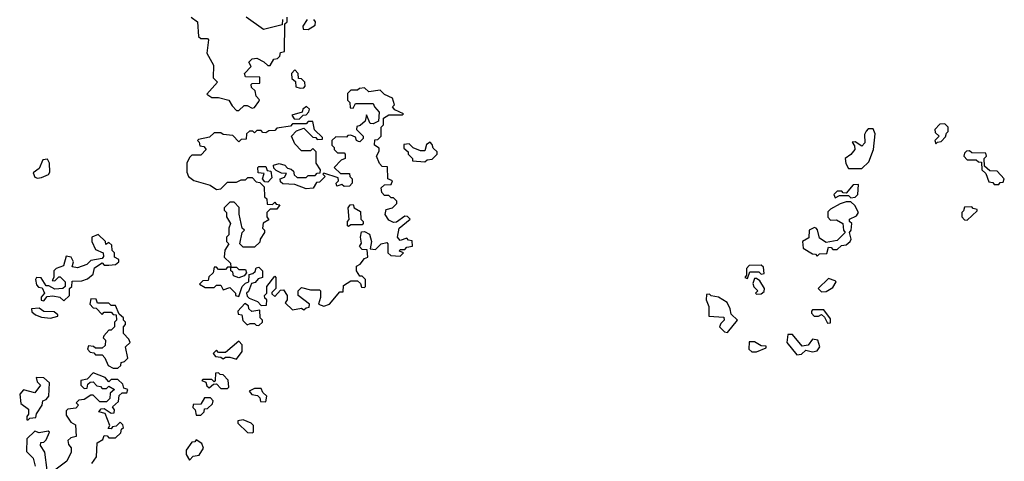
# Model space of a CAD drawing. Extents: x 2889633 to 3052318, y 540750 to 918690.
# Tile 121 of 256: x 2930198 to 2934590, y 692885 to 694854. Entities that reach past the tile are written whole.
import ezdxf

# ---------------------------------------------------------------- set-up
doc = ezdxf.new("R2010")
doc.units = 0

msp = doc.modelspace()

# ---------------------------------------------------------------- linework, layer by layer
at = {"layer": '0CON02XD'}
for points in [[(2930962.5, 694865), (2930990, 694845), (2930995, 694780), (2931005, 694770), (2931035, 694770), (2931040, 694765), (2931032.5, 694705), (2931061.7, 694651.7), (2931060, 694595), (2931080, 694575), (2931032.5, 694522.5), (2931055, 694507.5), (2931085, 694507.5), (2931130, 694495), (2931145, 694470), (2931165, 694450), (2931175, 694450)], [(2931175, 694450), (2931198.3, 694471.7), (2931211.7, 694471.7), (2931235, 694460), (2931245, 694462.5), (2931265, 694490), (2931267, 694497), (2931253, 694513), (2931247.5, 694537.5), (2931231.7, 694551.7), (2931230, 694565), (2931235, 694570), (2931268.3, 694571.7), (2931268.3, 694598.3), (2931205, 694600), (2931200, 694615), (2931230, 694645), (2931220, 694665), (2931235, 694680), (2931255, 694682.5), (2931287, 694667), (2931305, 694650), (2931315, 694650), (2931331.7, 694678.3), (2931348.3, 694681.7), (2931358.3, 694691.7), (2931361.7, 694708.3), (2931378.3, 694711.7), (2931380, 694835), (2931390, 694845), (2931390, 694865)], [(2931370, 694855), (2931368.3, 694831.7), (2931285, 694810), (2931207.5, 694865)], [(2931480, 694855), (2931460, 694825), (2931461.7, 694811.7), (2931485, 694810), (2931515, 694830), (2931517.5, 694845), (2931510, 694855)], [(2931448.3, 694548.3), (2931465, 694550), (2931471.7, 694558.3), (2931470, 694575), (2931455, 694590), (2931441.7, 694591.7), (2931440, 694615), (2931425, 694630), (2931410, 694615), (2931411.7, 694591.7), (2931428.3, 694578.3), (2931430, 694555), (2931448.3, 694548.3)], [(2931465, 693560), (2931475, 693570), (2931488.3, 693571.7), (2931490, 693585), (2931440, 693625), (2931440, 693645), (2931455, 693660), (2931495, 693650), (2931535, 693650), (2931540, 693645), (2931540, 693615), (2931530, 693585), (2931555, 693577.5), (2931580, 693585), (2931625, 693640), (2931640, 693640), (2931641.7, 693668.3), (2931675, 693690), (2931705, 693690), (2931718.3, 693678.3), (2931721.7, 693661.7), (2931735, 693660), (2931740, 693665), (2931740, 693695), (2931725, 693710), (2931715, 693710), (2931700, 693735), (2931700, 693755), (2931716.4, 693763.6), (2931735, 693790), (2931750, 693795), (2931748.3, 693828.3), (2931725, 693830), (2931713, 693843), (2931721.7, 693858.3), (2931717.5, 693885), (2931721.7, 693908.3), (2931735, 693910), (2931758.3, 693898.3), (2931767.5, 693865), (2931761.7, 693831.7), (2931785, 693830), (2931810, 693855), (2931835, 693860), (2931840, 693855), (2931840, 693815), (2931853, 693803), (2931895, 693800), (2931910, 693815), (2931891.7, 693821.7), (2931895, 693830), (2931915, 693830), (2931925, 693840), (2931950, 693845), (2931948.3, 693868.3), (2931931.7, 693871.7), (2931925, 693880), (2931895, 693870), (2931882.5, 693885), (2931890, 693925), (2931940, 693965), (2931927, 693977), (2931915, 693977.5), (2931878.3, 693951.7), (2931865, 693950), (2931845, 693960), (2931827.5, 693985), (2931831.7, 694008.3), (2931860, 694015), (2931880, 694035), (2931880, 694045), (2931865, 694060), (2931855, 694060), (2931845, 694070), (2931825, 694070), (2931813, 694083), (2931810, 694105), (2931825, 694117.5), (2931855, 694120), (2931860, 694135), (2931840, 694145), (2931838.3, 694198.3), (2931815, 694200), (2931803, 694213), (2931790, 694245), (2931801.7, 694268.3), (2931801.7, 694281.7), (2931780, 694295), (2931781.7, 694318.3), (2931795, 694320), (2931810, 694335), (2931810, 694375), (2931820, 694385), (2931820, 694415), (2931845, 694430), (2931905, 694430), (2931910, 694435), (2931871.7, 694451.7), (2931860, 694465), (2931870, 694475), (2931860, 694505), (2931825, 694520), (2931805, 694540), (2931755, 694532.5), (2931735, 694550), (2931713, 694547), (2931705, 694540), (2931675, 694540), (2931660, 694525), (2931660, 694495), (2931670, 694485), (2931671.7, 694461.7), (2931685, 694460), (2931695, 694480), (2931775, 694480), (2931780, 694465), (2931801.7, 694441.7), (2931798.3, 694401.7), (2931775, 694390), (2931761.7, 694391.7), (2931745, 694430), (2931738.3, 694401.7), (2931717, 694383), (2931701.7, 694378.3), (2931700, 694365), (2931730, 694335), (2931730, 694325), (2931715, 694310), (2931708.3, 694311.7), (2931700, 694315), (2931695, 694330), (2931675, 694340), (2931661.7, 694338.3), (2931655, 694330), (2931608.3, 694331.7), (2931590, 694315), (2931590, 694295), (2931600, 694285), (2931600, 694275), (2931615, 694260), (2931645, 694260), (2931650, 694255), (2931650, 694235), (2931631.7, 694228.3), (2931600, 694195), (2931628.3, 694168.3), (2931668.3, 694168.3), (2931670, 694155), (2931680, 694145), (2931680, 694125), (2931668.3, 694111.7), (2931645, 694110), (2931635, 694120), (2931611.7, 694111.7), (2931610, 694125), (2931620, 694135), (2931618.3, 694148.3), (2931555, 694170), (2931550, 694165), (2931560, 694155), (2931535, 694130), (2931521.7, 694128.3), (2931506.4, 694103.6), (2931475, 694100), (2931425, 694120), (2931371.7, 694121.7), (2931361.7, 694131.7), (2931360, 694145), (2931378.3, 694151.7), (2931388.3, 694168.3), (2931365, 694170), (2931341.7, 694181.7), (2931331.7, 694191.7), (2931330, 694205), (2931355, 694212.5), (2931380, 694205), (2931391.7, 694191.7), (2931408.3, 694188.3), (2931418.3, 694178.3), (2931421.7, 694161.7), (2931435, 694150), (2931475, 694150), (2931485, 694160), (2931515, 694160), (2931525, 694170), (2931538.3, 694171.7), (2931540, 694185), (2931520, 694215), (2931520, 694265), (2931505, 694280), (2931495, 694270), (2931455, 694270), (2931425, 694300), (2931410, 694335), (2931431.7, 694358.3), (2931465, 694370), (2931505, 694330), (2931518.3, 694328.3), (2931525, 694320), (2931548.3, 694321.7), (2931548.3, 694328.3), (2931513, 694363), (2931505, 694400), (2931485, 694400), (2931475, 694390), (2931415, 694390), (2931405, 694380), (2931345, 694370), (2931335, 694360), (2931308.3, 694358.3), (2931295, 694350), (2931281.7, 694351.7), (2931275, 694360), (2931255, 694360), (2931245, 694350), (2931237.5, 694357.5), (2931223, 694357), (2931210, 694345), (2931208.3, 694321.7), (2931185, 694320), (2931175, 694310), (2931148.3, 694338.3), (2931105, 694342.5), (2931095, 694350), (2931065, 694350), (2931045, 694330), (2930995, 694320), (2930990, 694315), (2930998.3, 694308.3), (2931001.7, 694291.7), (2931018.3, 694288.3), (2931030, 694275), (2931005, 694250), (2930965, 694250), (2930955, 694240), (2930942.5, 694215), (2930942.5, 694175), (2930950, 694155), (2930975, 694137.5), (2931047, 694117), (2931075, 694097.5), (2931095, 694100), (2931125, 694130), (2931165, 694130), (2931185, 694140), (2931205, 694140), (2931215, 694150), (2931235, 694150), (2931251.7, 694131.7), (2931268.3, 694128.3), (2931288.3, 694108.3), (2931290, 694065), (2931300, 694055), (2931301.7, 694031.7), (2931325, 694030), (2931335, 694040), (2931341.7, 694031.7), (2931358.3, 694028.3), (2931345, 694010), (2931315, 694010), (2931300, 693995), (2931300, 693975), (2931308.3, 693961.7), (2931283, 693947), (2931280, 693925), (2931290, 693915), (2931290, 693905), (2931270, 693875), (2931268.3, 693861.7), (2931245, 693840), (2931195, 693840), (2931180, 693855), (2931190, 693905), (2931200, 693915), (2931190, 693925), (2931177, 693987), (2931177, 694017), (2931155, 694040), (2931135, 694040), (2931110, 694015), (2931110, 694005), (2931120, 693995), (2931120, 693975), (2931137.5, 693945), (2931130, 693925), (2931130, 693895), (2931120, 693885), (2931120, 693865), (2931130, 693855), (2931113, 693827), (2931110, 693795), (2931138.3, 693768.3), (2931140, 693750), (2931165, 693750), (2931175, 693740), (2931205, 693740), (2931210, 693725), (2931198.3, 693711.7), (2931175, 693702.5), (2931151.7, 693711.7), (2931148.3, 693728.3), (2931140, 693735), (2931140, 693750), (2931125, 693750), (2931115, 693740), (2931085, 693740), (2931075, 693750), (2931065, 693750), (2931060, 693725), (2931041.7, 693708.3), (2931038.3, 693691.7), (2931015, 693690), (2931000, 693675), (2931025, 693660), (2931065, 693660), (2931075, 693670), (2931095, 693670), (2931105, 693650), (2931135, 693660), (2931160, 693635), (2931160, 693625), (2931175, 693620), (2931190, 693665), (2931205, 693680), (2931220, 693685), (2931221.7, 693718.3), (2931238.3, 693721.7), (2931248.3, 693731.7), (2931251.7, 693748.3), (2931265, 693750), (2931280, 693735), (2931280, 693705), (2931261.7, 693698.3), (2931248.3, 693681.7), (2931231.7, 693678.3), (2931218.3, 693641.7), (2931210, 693635), (2931211.7, 693621.7), (2931221.7, 693611.7), (2931258.3, 693598.3), (2931275, 693580), (2931298.3, 693581.7), (2931300, 693605), (2931291.7, 693611.7), (2931290, 693625), (2931300, 693635), (2931300, 693665), (2931335, 693710), (2931340, 693705), (2931340, 693655), (2931321.7, 693638.3), (2931321.7, 693631.7), (2931335, 693620), (2931361.7, 693648.3), (2931375, 693650), (2931390, 693625), (2931390, 693605), (2931381.7, 693591.7), (2931415, 693560), (2931455, 693567.5), (2931465, 693560)], [(2931445, 694410), (2931461.7, 694428.3), (2931475, 694430), (2931487, 694443), (2931490, 694455), (2931477, 694467), (2931460, 694455), (2931458.3, 694441.7), (2931411.7, 694428.3), (2931421.7, 694411.7), (2931445, 694410)], [(2933955, 694190), (2933985, 694220), (2934006.2, 694275), (2934013.3, 694345), (2934005, 694367.5), (2933983, 694367), (2933973, 694357), (2933967, 694343), (2933967.5, 694305), (2933955, 694290), (2933925, 694310), (2933911.7, 694308.3), (2933921.7, 694291.7), (2933922.5, 694275), (2933905, 694252.5), (2933880, 694235), (2933883, 694213), (2933895, 694190), (2933955, 694190)], [(2934285, 694300), (2934291.7, 694308.3), (2934308.3, 694311.7), (2934328.3, 694331.7), (2934331.7, 694348.3), (2934340, 694355), (2934340, 694375), (2934325, 694390), (2934301.7, 694388.3), (2934280, 694365), (2934281.7, 694351.7), (2934300, 694335), (2934280, 694315), (2934285, 694300)], [(2932005, 694220), (2932015, 694230), (2932038.3, 694231.7), (2932060, 694255), (2932060, 694265), (2932041.7, 694281.7), (2932038.3, 694298.3), (2932028.3, 694308.3), (2932011.7, 694298.3), (2932005, 694270), (2931985, 694270), (2931953, 694283), (2931935, 694300), (2931911.7, 694298.3), (2931911.7, 694281.7), (2931930, 694265), (2931930, 694255), (2931950, 694235), (2931950, 694225), (2932005, 694220)], [(2934565, 694120), (2934571.7, 694128.3), (2934585, 694130), (2934590, 694145), (2934558.3, 694178.3), (2934525, 694180), (2934501.7, 694201.7), (2934500, 694235), (2934510, 694245), (2934508.3, 694258.3), (2934445, 694260), (2934435, 694270), (2934421.7, 694268.3), (2934411.7, 694258.3), (2934410, 694245), (2934425, 694230), (2934465, 694230), (2934475, 694220), (2934488.3, 694218.3), (2934490, 694185), (2934508.3, 694168.3), (2934521.7, 694131.7), (2934538.3, 694128.3), (2934545, 694120), (2934565, 694120)], [(2930277, 694147), (2930295, 694150), (2930326.1, 694163.9), (2930332.5, 694175), (2930330, 694215), (2930321.7, 694231.7), (2930300.7, 694229.3), (2930285, 694190), (2930258.3, 694171.7), (2930265, 694152.5), (2930277, 694147)], [(2931305, 694130), (2931291.7, 694131.7), (2931280, 694145), (2931288.3, 694168.3), (2931261.7, 694171.7), (2931260, 694195), (2931265, 694200), (2931295, 694200), (2931301.7, 694181.7), (2931318.3, 694178.3), (2931321.7, 694148.3), (2931305, 694130)], [(2933905, 694060), (2933925, 694063.3), (2933936.7, 694075), (2933940, 694120), (2933915, 694117.5), (2933885, 694080), (2933871.7, 694081.7), (2933865, 694090), (2933845, 694090), (2933830, 694075), (2933835, 694060), (2933855, 694070), (2933895, 694070), (2933905, 694060)], [(2931665, 693932.5), (2931660, 693935), (2931660, 693955), (2931667.5, 693962.5), (2931662.5, 694015), (2931671.7, 694028.3), (2931685, 694030), (2931690, 694015), (2931718.3, 693998.3), (2931720, 693965), (2931730, 693955), (2931730, 693945), (2931725, 693940), (2931675, 693940), (2931665, 693932.5)], [(2933755, 693800), (2933765, 693810), (2933798.3, 693811.7), (2933805, 693840), (2933818.3, 693838.3), (2933825, 693830), (2933845, 693830), (2933863, 693847), (2933885, 693850), (2933902.5, 693865), (2933907.5, 693875), (2933900, 693905), (2933907.5, 693915), (2933910, 693945), (2933900, 693955), (2933900, 693965), (2933930.7, 693979.3), (2933940, 693995), (2933923.3, 694025), (2933905, 694042.5), (2933885, 694042.5), (2933857.5, 694032.5), (2933815, 694010), (2933803, 693997), (2933803, 693973), (2933815, 693960), (2933841.7, 693961.7), (2933870, 693945), (2933872.5, 693915), (2933880, 693905), (2933845, 693870), (2933795, 693860), (2933765, 693880), (2933757, 693917), (2933750, 693925), (2933743, 693927), (2933720, 693915), (2933718.3, 693881.7), (2933690, 693865), (2933692.5, 693835), (2933735, 693810), (2933748.3, 693808.3), (2933755, 693800)], [(2934425, 693960), (2934468.3, 694001.7), (2934468.3, 694008.3), (2934451.7, 694011.7), (2934445, 694020), (2934411.7, 694018.3), (2934408.3, 694001.7), (2934400, 693995), (2934400, 693975), (2934411.7, 693961.7), (2934425, 693960)], [(2930395, 693600), (2930420, 693625), (2930420, 693655), (2930430, 693665), (2930431.7, 693688.3), (2930475, 693690), (2930500.7, 693699.3), (2930525, 693720), (2930531.7, 693748.3), (2930565, 693770), (2930575, 693760), (2930595, 693760), (2930625, 693762.5), (2930640, 693775), (2930640, 693785), (2930620, 693795), (2930620, 693815), (2930610, 693825), (2930608.3, 693848.3), (2930595, 693860), (2930581.7, 693851.7), (2930580, 693865), (2930547, 693897), (2930520, 693885), (2930520, 693865), (2930535, 693830), (2930570, 693815), (2930571.7, 693798.3), (2930565, 693790), (2930515, 693780), (2930497, 693763), (2930455, 693747.5), (2930431.7, 693751.7), (2930437.5, 693775), (2930427.5, 693795), (2930405, 693800), (2930393, 693757), (2930360, 693745), (2930350, 693735), (2930350, 693705), (2930341.7, 693691.7), (2930355, 693690), (2930371.7, 693708.3), (2930378.3, 693708.3), (2930400, 693685), (2930400, 693665), (2930390, 693655), (2930355, 693652.5), (2930327.5, 693667.5), (2930315, 693667.5), (2930293, 693703), (2930272.5, 693705), (2930267.5, 693695), (2930272.5, 693672.5), (2930281.7, 693661.7), (2930298.3, 693658.3), (2930307.5, 693635), (2930293, 693617), (2930293.6, 693603.6), (2930305, 693600), (2930320, 693620), (2930345, 693623.3), (2930377, 693617), (2930395, 693600)], [(2933445, 693700), (2933455, 693730), (2933495, 693730), (2933505, 693720), (2933518.3, 693721.7), (2933515, 693750), (2933505, 693760), (2933451.7, 693758.3), (2933440, 693745), (2933440, 693715), (2933432.5, 693705), (2933445, 693700)], [(2933485, 693630), (2933505, 693632.5), (2933518.3, 693641.7), (2933520, 693655), (2933499.3, 693689.3), (2933485, 693700), (2933475, 693700), (2933468.3, 693678.3), (2933473, 693663), (2933490, 693645), (2933480, 693635), (2933485, 693630)], [(2933775, 693640), (2933795, 693642.5), (2933825, 693660), (2933840, 693685), (2933835, 693690), (2933805, 693700), (2933760, 693655), (2933775, 693640)], [(2933355, 693460), (2933400, 693515), (2933371.7, 693541.7), (2933367.5, 693565), (2933353, 693593), (2933315, 693617.5), (2933283, 693623), (2933275, 693630), (2933261.7, 693628.3), (2933260, 693605), (2933272.5, 693575), (2933271.7, 693531.7), (2933338.3, 693528.3), (2933340, 693515), (2933325, 693500), (2933320, 693485), (2933341.7, 693461.7), (2933355, 693460)], [(2930635, 693300), (2930648.3, 693311.7), (2930650, 693325), (2930665, 693330), (2930680, 693345), (2930670, 693395), (2930690, 693415), (2930685, 693430), (2930660, 693455), (2930660, 693485), (2930670, 693495), (2930670, 693505), (2930660, 693515), (2930660, 693525), (2930641.7, 693541.7), (2930625, 693580), (2930605, 693580), (2930595, 693590), (2930545, 693590), (2930538.3, 693608.3), (2930515, 693610), (2930510, 693585), (2930525, 693570), (2930538.3, 693568.3), (2930565, 693540), (2930575, 693550), (2930605, 693550), (2930615, 693540), (2930628.3, 693538.3), (2930630, 693515), (2930620, 693505), (2930620, 693485), (2930605, 693470), (2930595, 693470), (2930572.5, 693445), (2930570, 693435), (2930580, 693425), (2930578.3, 693401.7), (2930565, 693390), (2930535, 693390), (2930527, 693397), (2930505, 693400), (2930500, 693385), (2930511.7, 693371.7), (2930528.3, 693368.3), (2930535, 693360), (2930565, 693360), (2930577, 693347), (2930591.7, 693311.7), (2930615, 693300), (2930635, 693300)], [(2931265, 693490), (2931280, 693505), (2931280, 693515), (2931270, 693525), (2931268.3, 693558.3), (2931233, 693553), (2931220, 693565), (2931218.3, 693578.3), (2931201.7, 693588.3), (2931170, 693555), (2931171.7, 693541.7), (2931188.3, 693538.3), (2931192.5, 693512.5), (2931213, 693493), (2931225, 693500), (2931245, 693500), (2931251.7, 693491.7), (2931265, 693490)], [(2930335, 693523.8), (2930368.3, 693531.7), (2930368.3, 693538.3), (2930351.7, 693551.7), (2930305, 693552.5), (2930285, 693567.5), (2930250, 693565), (2930251.7, 693551.7), (2930268.3, 693538.3), (2930295, 693527.5), (2930335, 693523.8)], [(2933801.7, 693501.7), (2933815, 693502.5), (2933815, 693520), (2933785, 693560), (2933735, 693560), (2933730, 693555), (2933730, 693545), (2933741.7, 693531.7), (2933761.7, 693531.7), (2933775, 693540), (2933788.3, 693528.3), (2933801.7, 693501.7)], [(2933665, 693360), (2933685, 693362.5), (2933705, 693380), (2933735, 693372.5), (2933755, 693377.5), (2933766.7, 693395), (2933757.5, 693425), (2933735, 693430), (2933715, 693402.5), (2933688.3, 693398.3), (2933645, 693450), (2933625, 693450), (2933620, 693415), (2933665, 693360)], [(2931165, 693340), (2931190, 693375), (2931190, 693405), (2931175, 693420), (2931115, 693370), (2931085, 693370), (2931075, 693380), (2931060, 693365), (2931071.7, 693351.7), (2931095, 693350), (2931105, 693342.5), (2931115, 693350), (2931135, 693350), (2931165, 693340)], [(2933485, 693372.5), (2933528.3, 693391.7), (2933528.3, 693398.3), (2933505, 693400), (2933475, 693417.5), (2933451.7, 693418.3), (2933450, 693385), (2933463, 693373), (2933485, 693372.5)], [(2930520, 692875), (2930540, 692905), (2930543, 692967), (2930568.3, 692981.7), (2930575, 693000), (2930588.3, 692998.3), (2930595, 692990), (2930625, 692990), (2930648.3, 693011.7), (2930651.7, 693028.3), (2930660, 693035), (2930658.3, 693048.3), (2930645, 693060), (2930628.3, 693041.7), (2930611.7, 693038.3), (2930605, 693030), (2930591.7, 693031.7), (2930600, 693045), (2930578.3, 693098.3), (2930550, 693105), (2930561.7, 693118.3), (2930575, 693120), (2930605, 693100), (2930618.3, 693101.7), (2930620, 693115), (2930611.7, 693128.3), (2930638.3, 693151.7), (2930641.7, 693178.3), (2930655, 693190), (2930675, 693190), (2930680, 693205), (2930661.7, 693211.7), (2930658.3, 693228.3), (2930635, 693250), (2930605, 693250), (2930595, 693240), (2930578.3, 693258.3), (2930525, 693280), (2930498.3, 693251.7), (2930470, 693245), (2930470, 693225), (2930485, 693210), (2930498.3, 693211.7), (2930501.7, 693228.3), (2930511.7, 693238.3), (2930525, 693240), (2930541.7, 693221.7), (2930558.3, 693218.3), (2930565, 693210), (2930585, 693210), (2930595, 693220), (2930620, 693205), (2930601.7, 693188.3), (2930600, 693165), (2930585, 693150), (2930555, 693150), (2930525, 693180), (2930515, 693180), (2930485, 693160), (2930461.7, 693158.3), (2930450, 693145), (2930460, 693135), (2930448.3, 693121.7), (2930413, 693117), (2930405, 693110), (2930405, 693090), (2930425, 693060), (2930447, 693047), (2930450, 692995), (2930425, 692990), (2930412.3, 692977.7), (2930415, 692960), (2930427.5, 692945), (2930427.5, 692925), (2930407.5, 692885), (2930348.3, 692841.7)], [(2931125, 693210), (2931130, 693215), (2931127, 693247), (2931105, 693270), (2931091.7, 693271.7), (2931085, 693280), (2931071.7, 693278.3), (2931070, 693245), (2931065, 693240), (2931055, 693250), (2931015, 693250), (2931010, 693245), (2931028.3, 693238.3), (2931031.7, 693221.7), (2931043, 693213), (2931061.7, 693228.3), (2931075, 693230), (2931095, 693210), (2931125, 693210)], [(2930235, 693070), (2930242.5, 693077.5), (2930270, 693080), (2930273, 693097), (2930297.5, 693135), (2930300, 693155), (2930315, 693160), (2930327.5, 693175), (2930330, 693235), (2930305, 693257.5), (2930271.7, 693258.3), (2930275, 693240), (2930290, 693225), (2930265, 693190), (2930215, 693203.3), (2930197.5, 693185), (2930203, 693143), (2930237, 693117), (2930237.5, 693095), (2930230, 693085), (2930230, 693070), (2930235, 693070)], [(2931295, 693150), (2931300, 693175), (2931281.7, 693191.7), (2931275, 693210), (2931245, 693210), (2931221.7, 693198.3), (2931233, 693183), (2931258.3, 693178.3), (2931268.3, 693168.3), (2931271.7, 693151.7), (2931295, 693150)], [(2931005, 693090), (2931020, 693105), (2931021.7, 693118.3), (2931035, 693120), (2931058.3, 693141.7), (2931060, 693155), (2931048.3, 693168.3), (2931021.7, 693168.3), (2931005, 693140), (2930971.7, 693138.3), (2930970, 693125), (2930980, 693115), (2930985, 693090), (2931005, 693090)], [(2931235, 693012.5), (2931240, 693015), (2931240, 693045), (2931230, 693055), (2931195, 693070), (2931170, 693065), (2931170, 693055), (2931213.6, 693013.6), (2931235, 693012.5)], [(2930320, 692845), (2930310, 692925), (2930290, 692955), (2930291.7, 692968.3), (2930305, 692970), (2930315, 692980), (2930330, 693015), (2930325, 693020), (2930285, 693012.5), (2930265, 693020), (2930230, 692985), (2930228.3, 692928.3), (2930258.3, 692898.3), (2930267, 692863)], [(2930955, 692890), (2930971.7, 692908.3), (2930998.3, 692911.7), (2931017, 692943), (2931010, 692965), (2930985, 692980), (2930978.3, 692971.7), (2930965, 692970), (2930940, 692935), (2930940, 692915), (2930955, 692890)]]:
    msp.add_lwpolyline(points, dxfattribs=at)

doc.saveas('drawing.dxf')
